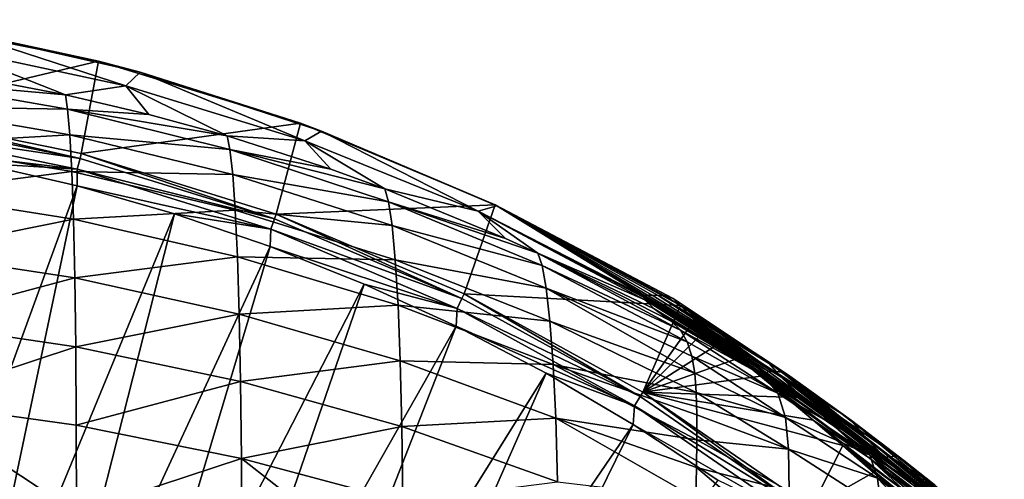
# Model space of a CAD drawing. Header units: metres. Extents: x -109 to 109, y -314 to 82.
# Tile 145 of 191: x 6 to 19, y 22 to 28. Entities that reach past the tile are written whole.
import ezdxf

# ---------------------------------------------------------------- set-up
doc = ezdxf.new("R2010")
doc.units = ezdxf.units.M
doc.layers.add('solid_504261_XXX', color=7, linetype='CONTINUOUS')

msp = doc.modelspace()

# ---------------------------------------------------------------- linework, layer by layer
at = {"layer": 'solid_504261_XXX'}
for points in [[(4.046747, 26.625015, 145.456512), (4.184806, 27.860296, 181.023972), (6.928763, 27.307526, 181.023972)], [(5.01689, 27.722544, 184.527786), (6.928763, 27.307526, 181.023972), (4.184806, 27.860296, 181.023972)], [(4.872745, 27.501978, 190.180191), (7.290633, 26.980446, 190.078995), (5.01689, 27.722544, 184.527786)], [(5.01689, 27.722544, 184.527786), (7.480282, 27.161627, 184.527786), (6.928763, 27.307526, 181.023972)], [(7.290633, 26.980446, 190.078995), (7.480282, 27.161627, 184.527786), (5.01689, 27.722544, 184.527786)], [(6.491288, 26.861286, 195.739777), (7.290633, 26.980446, 190.078995), (4.872745, 27.501978, 190.180191)], [(5.103128, 27.127724, 195.843491), (6.491288, 26.861286, 195.739777), (4.872745, 27.501978, 190.180191)], [(6.698971, 26.084314, 145.456512), (4.046747, 26.625015, 145.456512), (6.928763, 27.307526, 181.023972)], [(6.698971, 26.084314, 145.456512), (6.928763, 27.307526, 181.023972), (9.604324, 26.485197, 181.023972)], [(7.480282, 27.161627, 184.527786), (9.604324, 26.485197, 181.023972), (6.928763, 27.307526, 181.023972)], [(7.290633, 26.980446, 190.078995), (9.661518, 26.251503, 189.938095), (7.480282, 27.161627, 184.527786)], [(7.480282, 27.161627, 184.527786), (9.884626, 26.381865, 184.527756), (9.604324, 26.485197, 181.023972)], [(9.661518, 26.251503, 189.938095), (9.884626, 26.381865, 184.527756), (7.480282, 27.161627, 184.527786)], [(4.341228, 27.05386, 197.530258), (6.491288, 26.861286, 195.739777), (5.103128, 27.127724, 195.843491)], [(6.517754, 26.673061, 197.350632), (6.491288, 26.861286, 195.739777), (4.341228, 27.05386, 197.530258)], [(6.517754, 26.673061, 197.350632), (4.341228, 27.05386, 197.530258), (4.359822, 26.706406, 199.151657)], [(6.491288, 26.861286, 195.739777), (7.593769, 26.601515, 195.637833), (7.290633, 26.980446, 190.078995)], [(8.631125, 26.316868, 195.525375), (9.661518, 26.251503, 189.938095), (7.290633, 26.980446, 190.078995)], [(7.593769, 26.601515, 195.637833), (8.631125, 26.316868, 195.525375), (7.290633, 26.980446, 190.078995)], [(6.517754, 26.673061, 197.350632), (7.593769, 26.601515, 195.637833), (6.491288, 26.861286, 195.739777)], [(6.546199, 26.334139, 198.945602), (4.359822, 26.706406, 199.151657), (4.376744, 26.208603, 200.739136)], [(6.546199, 26.334139, 198.945602), (6.517754, 26.673061, 197.350632), (4.359822, 26.706406, 199.151657)], [(6.517754, 26.673061, 197.350632), (8.631125, 26.316868, 195.525375), (7.593769, 26.601515, 195.637833)], [(8.668765, 26.135927, 197.098343), (8.631125, 26.316868, 195.525375), (6.517754, 26.673061, 197.350632)], [(8.668765, 26.135927, 197.098343), (6.517754, 26.673061, 197.350632), (6.546199, 26.334139, 198.945602)], [(4.036296, 26.557487, 144.587753), (6.68177, 26.018183, 144.587753), (4.014563, 26.415071, 143.726563)], [(4.036296, 26.557487, 144.587753), (4.046747, 26.625015, 145.456512), (6.68177, 26.018183, 144.587753)], [(6.68177, 26.018183, 144.587753), (4.046747, 26.625015, 145.456512), (6.698971, 26.084314, 145.456512)], [(4.014563, 26.415071, 143.726563), (6.645838, 25.87867, 143.726547), (4.012826, 26.194344, 142.88179)], [(6.68177, 26.018183, 144.587753), (6.645838, 25.87867, 143.726547), (4.014563, 26.415071, 143.726563)], [(9.283522, 25.280107, 145.456512), (6.698971, 26.084314, 145.456512), (9.604324, 26.485197, 181.023972)], [(9.283522, 25.280107, 145.456512), (9.604324, 26.485197, 181.023972), (12.185081, 25.401428, 181.023972)], [(9.884626, 26.381865, 184.527756), (12.185081, 25.401428, 181.023972), (9.604324, 26.485197, 181.023972)], [(9.661518, 26.251503, 189.938095), (11.959702, 25.319004, 189.756622), (9.884626, 26.381865, 184.527756)], [(9.884626, 26.381865, 184.527756), (12.209183, 25.389851, 184.527756), (12.185081, 25.401428, 181.023972)], [(11.959702, 25.319004, 189.756622), (12.209183, 25.389851, 184.527756), (9.884626, 26.381865, 184.527756)], [(6.571944, 25.84683, 200.509583), (6.546199, 26.334139, 198.945602), (4.376744, 26.208603, 200.739136)], [(8.706848, 25.80769, 198.658234), (6.546199, 26.334139, 198.945602), (6.571944, 25.84683, 200.509583)], [(8.706848, 25.80769, 198.658234), (8.668765, 26.135927, 197.098343), (6.546199, 26.334139, 198.945602)], [(8.631125, 26.316868, 195.525375), (10.008808, 25.875776, 195.349884), (9.661518, 26.251503, 189.938095)], [(8.668765, 26.135927, 197.098343), (10.008808, 25.875776, 195.349884), (8.631125, 26.316868, 195.525375)], [(10.7244, 25.616816, 195.246262), (11.959702, 25.319004, 189.756622), (9.661518, 26.251503, 189.938095)], [(10.008808, 25.875776, 195.349884), (10.7244, 25.616816, 195.246262), (9.661518, 26.251503, 189.938095)], [(6.645838, 25.87867, 143.726547), (5.334399, 25.957478, 142.88179), (4.012826, 26.194344, 142.88179)], [(6.571944, 25.84683, 200.509583), (4.376744, 26.208603, 200.739136), (4.391369, 25.562672, 202.277451)], [(8.668765, 26.135927, 197.098343), (10.7244, 25.616816, 195.246262), (10.008808, 25.875776, 195.349884)], [(10.772826, 25.444168, 196.77298), (10.7244, 25.616816, 195.246262), (8.668765, 26.135927, 197.098343)], [(10.772826, 25.444168, 196.77298), (8.668765, 26.135927, 197.098343), (8.706848, 25.80769, 198.658234)], [(6.68177, 26.018183, 144.587753), (9.259746, 25.216045, 144.587753), (6.645838, 25.87867, 143.726547)], [(6.68177, 26.018183, 144.587753), (6.698971, 26.084314, 145.456512), (9.259746, 25.216045, 144.587753)], [(9.259746, 25.216045, 144.587753), (6.698971, 26.084314, 145.456512), (9.283522, 25.280107, 145.456512)], [(5.334399, 25.957478, 142.88179), (6.642278, 25.653978, 142.88179), (4.136113, 18.79055, 119.136856)], [(6.645838, 25.87867, 143.726547), (6.642278, 25.653978, 142.88179), (5.334399, 25.957478, 142.88179)], [(6.645838, 25.87867, 143.726547), (9.209978, 25.080851, 143.726547), (6.642278, 25.653978, 142.88179)], [(9.259746, 25.216045, 144.587753), (9.209978, 25.080851, 143.726547), (6.645838, 25.87867, 143.726547)], [(6.594103, 25.212629, 202.0271), (6.571944, 25.84683, 200.509583), (4.391369, 25.562672, 202.277451)], [(8.741165, 25.333885, 200.18988), (6.571944, 25.84683, 200.509583), (6.594103, 25.212629, 202.0271)], [(8.741165, 25.333885, 200.18988), (8.706848, 25.80769, 198.658234), (6.571944, 25.84683, 200.509583)], [(10.819893, 25.128626, 198.289185), (8.706848, 25.80769, 198.658234), (8.741165, 25.333885, 200.18988)], [(10.819893, 25.128626, 198.289185), (10.772826, 25.444168, 196.77298), (8.706848, 25.80769, 198.658234)], [(6.642278, 25.653978, 142.88179), (5.147346, 18.539066, 119.136856), (4.136113, 18.79055, 119.136856)], [(6.642278, 25.653978, 142.88179), (7.933106, 25.284624, 142.88179), (5.147346, 18.539066, 119.136856)], [(9.209978, 25.080851, 143.726547), (7.933106, 25.284624, 142.88179), (6.642278, 25.653978, 142.88179)], [(10.7244, 25.616816, 195.246262), (12.324391, 24.958534, 194.980972), (11.959702, 25.319004, 189.756622)], [(10.772826, 25.444168, 196.77298), (12.324391, 24.958534, 194.980972), (10.7244, 25.616816, 195.246262)], [(6.594103, 25.212629, 202.0271), (4.391369, 25.562672, 202.277451), (4.403134, 24.771975, 203.751617)], [(8.770612, 24.715332, 201.67778), (8.741165, 25.333885, 200.18988), (6.594103, 25.212629, 202.0271)], [(10.862166, 24.671183, 199.779816), (8.741165, 25.333885, 200.18988), (8.770612, 24.715332, 201.67778)], [(10.862166, 24.671183, 199.779816), (10.819893, 25.128626, 198.289185), (8.741165, 25.333885, 200.18988)], [(11.774291, 24.220522, 145.456512), (9.283522, 25.280107, 145.456512), (12.185081, 25.401428, 181.023972)], [(10.772826, 25.444168, 196.77298), (12.750898, 24.763613, 194.902328), (12.324391, 24.958534, 194.980972)], [(12.808867, 24.600273, 196.374146), (12.750898, 24.763613, 194.902328), (10.772826, 25.444168, 196.77298)], [(12.808867, 24.600273, 196.374146), (10.772826, 25.444168, 196.77298), (10.819893, 25.128626, 198.289185)], [(11.774291, 24.220522, 145.456512), (12.185081, 25.401428, 181.023972), (14.645555, 24.066916, 181.023972)], [(11.959702, 25.319004, 189.756622), (14.158537, 24.192837, 189.540909), (12.209183, 25.389851, 184.527756)], [(14.546928, 24.162352, 182.752823), (14.645555, 24.066916, 181.023972), (12.185081, 25.401428, 181.023972)], [(14.434844, 24.193882, 184.527771), (14.546928, 24.162352, 182.752823), (12.185081, 25.401428, 181.023972)], [(12.209183, 25.389851, 184.527756), (14.434844, 24.193882, 184.527771), (12.185081, 25.401428, 181.023972)], [(14.345435, 24.198761, 185.757248), (14.434844, 24.193882, 184.527771), (12.209183, 25.389851, 184.527756)], [(14.166297, 24.198065, 189.18895), (12.209183, 25.389851, 184.527756), (14.158537, 24.192837, 189.540909)], [(14.206, 24.206264, 188.092972), (12.209183, 25.389851, 184.527756), (14.166297, 24.198065, 189.18895)], [(14.269991, 24.203503, 186.952164), (12.209183, 25.389851, 184.527756), (14.206, 24.206264, 188.092972)], [(14.345435, 24.198761, 185.757248), (12.209183, 25.389851, 184.527756), (14.269991, 24.203503, 186.952164)], [(6.611882, 24.434299, 203.482925), (6.594103, 25.212629, 202.0271), (4.403134, 24.771975, 203.751617)], [(7.933106, 25.284624, 142.88179), (6.143483, 18.233206, 119.136856), (5.147346, 18.539066, 119.136856)], [(7.933106, 25.284624, 142.88179), (9.203569, 24.850367, 142.88179), (6.143483, 18.233206, 119.136856)], [(8.770612, 24.715332, 201.67778), (6.594103, 25.212629, 202.0271), (6.611882, 24.434299, 203.482925)], [(9.209978, 25.080851, 143.726547), (9.203569, 24.850367, 142.88179), (7.933106, 25.284624, 142.88179)], [(9.259746, 25.216045, 144.587753), (11.744182, 24.159182, 144.587753), (9.209978, 25.080851, 143.726547)], [(9.259746, 25.216045, 144.587753), (9.283522, 25.280107, 145.456512), (11.744182, 24.159182, 144.587753)], [(11.744182, 24.159182, 144.587753), (9.283522, 25.280107, 145.456512), (11.774291, 24.220522, 145.456512)], [(11.959702, 25.319004, 189.756622), (14.170292, 24.141434, 191.222763), (14.152799, 24.177446, 190.232422)], [(12.750898, 24.763613, 194.902328), (14.170292, 24.141434, 191.222763), (11.959702, 25.319004, 189.756622)], [(11.959702, 25.319004, 189.756622), (14.152799, 24.177446, 190.232422), (14.158537, 24.192837, 189.540909)], [(12.324391, 24.958534, 194.980972), (12.750898, 24.763613, 194.902328), (11.959702, 25.319004, 189.756622)], [(9.209978, 25.080851, 143.726547), (11.681083, 24.029671, 143.726547), (9.203569, 24.850367, 142.88179)], [(11.744182, 24.159182, 144.587753), (11.681083, 24.029671, 143.726547), (9.209978, 25.080851, 143.726547)], [(12.863845, 24.299265, 197.838425), (10.819893, 25.128626, 198.289185), (10.862166, 24.671183, 199.779816)], [(12.863845, 24.299265, 197.838425), (12.808867, 24.600273, 196.374146), (10.819893, 25.128626, 198.289185)], [(9.203569, 24.850367, 142.88179), (7.121598, 17.873865, 119.136856), (6.143483, 18.233206, 119.136856)], [(9.203569, 24.850367, 142.88179), (10.450407, 24.352318, 142.88179), (7.121598, 17.873865, 119.136856)], [(11.681083, 24.029671, 143.726547), (10.450407, 24.352318, 142.88179), (9.203569, 24.850367, 142.88179)], [(6.611882, 24.434299, 203.482925), (4.403134, 24.771975, 203.751617), (4.411726, 23.844448, 205.147873)], [(8.794192, 23.95422, 203.106583), (8.770612, 24.715332, 201.67778), (6.611882, 24.434299, 203.482925)], [(10.898355, 24.072037, 201.229385), (8.770612, 24.715332, 201.67778), (8.794192, 23.95422, 203.106583)], [(10.898355, 24.072037, 201.229385), (10.862166, 24.671183, 199.779816), (8.770612, 24.715332, 201.67778)], [(12.750898, 24.763613, 194.902328), (14.52153, 23.861195, 194.537827), (14.295177, 24.0252, 193.018784)], [(12.750898, 24.763613, 194.902328), (14.641475, 23.738928, 195.368347), (14.52153, 23.861195, 194.537827)], [(12.750898, 24.763613, 194.902328), (14.295177, 24.0252, 193.018784), (14.170292, 24.141434, 191.222763)], [(12.808867, 24.600273, 196.374146), (14.641475, 23.738928, 195.368347), (12.750898, 24.763613, 194.902328)], [(12.913107, 23.860828, 199.279648), (10.862166, 24.671183, 199.779816), (10.898355, 24.072037, 201.229385)], [(12.913107, 23.860828, 199.279648), (12.863845, 24.299265, 197.838425), (10.862166, 24.671183, 199.779816)], [(12.808867, 24.600273, 196.374146), (14.733146, 23.583975, 196.212082), (14.641475, 23.738928, 195.368347)], [(12.863845, 24.299265, 197.838425), (14.733146, 23.583975, 196.212082), (12.808867, 24.600273, 196.374146)], [(6.624839, 23.519667, 204.862839), (6.611882, 24.434299, 203.482925), (4.411726, 23.844448, 205.147873)], [(8.794192, 23.95422, 203.106583), (6.611882, 24.434299, 203.482925), (6.624839, 23.519667, 204.862839)], [(10.450407, 24.352318, 142.88179), (8.078826, 17.462095, 119.136856), (7.121598, 17.873865, 119.136856)], [(10.450407, 24.352318, 142.88179), (11.670418, 23.791758, 142.88179), (8.078826, 17.462095, 119.136856)], [(11.681083, 24.029671, 143.726547), (11.670418, 23.791758, 142.88179), (10.450407, 24.352318, 142.88179)], [(12.863845, 24.299265, 197.838425), (14.832508, 23.171513, 197.906494), (14.793715, 23.395855, 197.06427)], [(12.913107, 23.860828, 199.279648), (14.832508, 23.171513, 197.906494), (12.863845, 24.299265, 197.838425)], [(12.863845, 24.299265, 197.838425), (14.793715, 23.395855, 197.06427), (14.733146, 23.583975, 196.212082)], [(11.744182, 24.159182, 144.587753), (14.109981, 22.858265, 144.587753), (11.681083, 24.029671, 143.726547)], [(11.744182, 24.159182, 144.587753), (11.774291, 24.220522, 145.456512), (14.109981, 22.858265, 144.587753)], [(14.146116, 22.916262, 145.456512), (11.774291, 24.220522, 145.456512), (14.645555, 24.066916, 181.023972)], [(14.109981, 22.858265, 144.587753), (11.774291, 24.220522, 145.456512), (14.146116, 22.916262, 145.456512)], [(14.158537, 24.192837, 189.540909), (14.152799, 24.177446, 190.232422), (15.805044, 23.19639, 188.385178)], [(14.152799, 24.177446, 190.232422), (15.790048, 23.166658, 190.31517), (15.805044, 23.19639, 188.385178)], [(14.152799, 24.177446, 190.232422), (14.170292, 24.141434, 191.222763), (15.790048, 23.166658, 190.31517)], [(14.166297, 24.198065, 189.18895), (14.158537, 24.192837, 189.540909), (15.805044, 23.19639, 188.385178)], [(14.206, 24.206264, 188.092972), (14.166297, 24.198065, 189.18895), (15.805044, 23.19639, 188.385178)], [(14.206, 24.206264, 188.092972), (15.805044, 23.19639, 188.385178), (15.89093, 23.190117, 186.462479)], [(14.269991, 24.203503, 186.952164), (14.206, 24.206264, 188.092972), (15.89093, 23.190117, 186.462479)], [(14.345435, 24.198761, 185.757248), (14.269991, 24.203503, 186.952164), (15.89093, 23.190117, 186.462479)], [(14.345435, 24.198761, 185.757248), (15.620949, 23.445496, 184.527527), (14.434844, 24.193882, 184.527771)], [(14.345435, 24.198761, 185.757248), (16.00523, 23.184841, 184.527313), (15.620949, 23.445496, 184.527527)], [(14.345435, 24.198761, 185.757248), (15.89093, 23.190117, 186.462479), (16.00523, 23.184841, 184.527313)], [(15.620949, 23.445496, 184.527527), (14.546928, 24.162352, 182.752823), (14.434844, 24.193882, 184.527771)], [(15.620949, 23.445496, 184.527527), (14.645555, 24.066916, 181.023972), (14.546928, 24.162352, 182.752823)], [(10.927299, 23.332834, 202.622604), (10.898355, 24.072037, 201.229385), (8.794192, 23.95422, 203.106583)], [(12.955213, 23.284584, 200.682556), (10.898355, 24.072037, 201.229385), (10.927299, 23.332834, 202.622604)], [(12.955213, 23.284584, 200.682556), (12.913107, 23.860828, 199.279648), (10.898355, 24.072037, 201.229385)], [(11.681083, 24.029671, 143.726547), (14.034187, 22.73575, 143.726547), (11.670418, 23.791758, 142.88179)], [(14.109981, 22.858265, 144.587753), (14.034187, 22.73575, 143.726547), (11.681083, 24.029671, 143.726547)], [(14.146116, 22.916262, 145.456512), (14.645555, 24.066916, 181.023972), (14.828634, 23.873999, 179.06366)], [(14.170292, 24.141434, 191.222763), (15.891193, 23.068111, 192.247635), (15.790048, 23.166658, 190.31517)], [(14.170292, 24.141434, 191.222763), (14.295177, 24.0252, 193.018784), (15.891193, 23.068111, 192.247635)], [(14.295177, 24.0252, 193.018784), (16.156853, 22.870951, 194.152954), (15.891193, 23.068111, 192.247635)], [(14.295177, 24.0252, 193.018784), (15.747017, 23.13508, 194.252136), (16.156853, 22.870951, 194.152954)], [(14.295177, 24.0252, 193.018784), (14.52153, 23.861195, 194.537827), (15.747017, 23.13508, 194.252136)], [(15.973461, 23.122141, 178.965607), (14.828634, 23.873999, 179.06366), (14.645555, 24.066916, 181.023972)], [(15.782288, 23.339075, 181.043777), (15.973461, 23.122141, 178.965607), (14.645555, 24.066916, 181.023972)], [(15.620949, 23.445496, 184.527527), (15.782288, 23.339075, 181.043777), (14.645555, 24.066916, 181.023972)], [(8.811354, 23.058216, 204.461731), (8.794192, 23.95422, 203.106583), (6.624839, 23.519667, 204.862839)], [(10.927299, 23.332834, 202.622604), (8.794192, 23.95422, 203.106583), (8.811354, 23.058216, 204.461731)], [(6.624839, 23.519667, 204.862839), (4.411726, 23.844448, 205.147873), (4.416894, 22.789171, 206.452713)], [(11.670418, 23.791758, 142.88179), (9.012356, 16.999107, 119.136856), (8.078826, 17.462095, 119.136856)], [(11.670418, 23.791758, 142.88179), (12.860472, 23.170124, 142.88179), (9.012356, 16.999107, 119.136856)], [(14.034187, 22.73575, 143.726547), (12.860472, 23.170124, 142.88179), (11.670418, 23.791758, 142.88179)], [(12.913107, 23.860828, 199.279648), (14.851298, 22.911427, 198.733917), (14.832508, 23.171513, 197.906494)], [(12.955213, 23.284584, 200.682556), (14.851298, 22.911427, 198.733917), (12.913107, 23.860828, 199.279648)], [(14.146116, 22.916262, 145.456512), (14.828634, 23.873999, 179.06366), (14.977074, 23.738373, 178.027161)], [(14.641475, 23.738928, 195.368347), (15.747017, 23.13508, 194.252136), (14.52153, 23.861195, 194.537827)], [(15.973461, 23.122141, 178.965607), (14.977074, 23.738373, 178.027161), (14.828634, 23.873999, 179.06366)], [(14.146116, 22.916262, 145.456512), (14.977074, 23.738373, 178.027161), (15.171489, 23.570683, 176.969528)], [(14.641475, 23.738928, 195.368347), (15.934648, 22.901947, 195.696518), (15.747017, 23.13508, 194.252136)], [(14.641475, 23.738928, 195.368347), (14.733146, 23.583975, 196.212082), (15.934648, 22.901947, 195.696518)], [(16.282656, 22.82538, 177.057556), (15.171489, 23.570683, 176.969528), (14.977074, 23.738373, 178.027161)], [(15.973461, 23.122141, 178.965607), (16.282656, 22.82538, 177.057556), (14.977074, 23.738373, 178.027161)], [(6.632618, 22.477823, 206.152832), (6.624839, 23.519667, 204.862839), (4.416894, 22.789171, 206.452713)], [(8.811354, 23.058216, 204.461731), (6.624839, 23.519667, 204.862839), (6.632618, 22.477823, 206.152832)], [(14.146116, 22.916262, 145.456512), (15.171489, 23.570683, 176.969528), (15.413225, 23.36834, 175.893967)], [(14.733146, 23.583975, 196.212082), (14.793715, 23.395855, 197.06427), (15.934648, 22.901947, 195.696518)], [(16.282656, 22.82538, 177.057556), (15.413225, 23.36834, 175.893967), (15.171489, 23.570683, 176.969528)], [(14.146116, 22.916262, 145.456512), (15.413225, 23.36834, 175.893967), (15.702934, 23.129246, 174.817795)], [(14.793715, 23.395855, 197.06427), (16.034401, 22.582714, 197.109314), (15.934648, 22.901947, 195.696518)], [(14.793715, 23.395855, 197.06427), (14.832508, 23.171513, 197.906494), (16.034401, 22.582714, 197.109314)], [(16.684296, 22.45956, 175.31662), (15.702934, 23.129246, 174.817795), (15.413225, 23.36834, 175.893967)], [(16.282656, 22.82538, 177.057556), (16.684296, 22.45956, 175.31662), (15.413225, 23.36834, 175.893967)], [(15.620949, 23.445496, 184.527527), (16.091915, 23.127975, 181.055206), (15.782288, 23.339075, 181.043777)], [(15.620949, 23.445496, 184.527527), (16.00523, 23.184841, 184.527313), (16.091915, 23.127975, 181.055206)], [(10.948349, 22.461029, 203.944717), (10.927299, 23.332834, 202.622604), (8.811354, 23.058216, 204.461731)], [(12.988861, 22.571671, 202.031952), (10.927299, 23.332834, 202.622604), (10.948349, 22.461029, 203.944717)], [(12.988861, 22.571671, 202.031952), (12.955213, 23.284584, 200.682556), (10.927299, 23.332834, 202.622604)], [(12.955213, 23.284584, 200.682556), (14.860334, 22.282589, 200.302521), (14.86019, 22.614796, 199.53241)], [(12.988861, 22.571671, 202.031952), (14.860334, 22.282589, 200.302521), (12.955213, 23.284584, 200.682556)], [(12.955213, 23.284584, 200.682556), (14.86019, 22.614796, 199.53241), (14.851298, 22.911427, 198.733917)], [(17.078413, 22.335402, 179.108017), (15.973461, 23.122141, 178.965607), (15.782288, 23.339075, 181.043777)], [(16.091915, 23.127975, 181.055206), (17.078413, 22.335402, 179.108017), (15.782288, 23.339075, 181.043777)], [(12.860472, 23.170124, 142.88179), (9.919452, 16.486258, 119.136856), (9.012356, 16.999107, 119.136856)], [(12.860472, 23.170124, 142.88179), (14.017514, 22.489014, 142.88179), (9.919452, 16.486258, 119.136856)], [(14.034187, 22.73575, 143.726547), (14.017514, 22.489014, 142.88179), (12.860472, 23.170124, 142.88179)], [(14.146116, 22.916262, 145.456512), (15.702934, 23.129246, 174.817795), (16.037939, 22.852402, 173.743347)], [(14.832508, 23.171513, 197.906494), (14.851298, 22.911427, 198.733917), (16.034401, 22.582714, 197.109314)], [(17.147245, 22.04048, 173.732147), (16.037939, 22.852402, 173.743347), (15.702934, 23.129246, 174.817795)], [(16.684296, 22.45956, 175.31662), (17.147245, 22.04048, 173.732147), (15.702934, 23.129246, 174.817795)], [(15.934648, 22.901947, 195.696518), (16.156853, 22.870951, 194.152954), (15.747017, 23.13508, 194.252136)], [(17.372866, 22.021273, 190.072205), (15.805044, 23.19639, 188.385178), (15.790048, 23.166658, 190.31517)], [(17.484457, 21.921627, 191.915939), (15.790048, 23.166658, 190.31517), (15.891193, 23.068111, 192.247635)], [(17.484457, 21.921627, 191.915939), (17.372866, 22.021273, 190.072205), (15.790048, 23.166658, 190.31517)], [(17.366484, 22.056208, 188.228989), (15.89093, 23.190117, 186.462479), (15.805044, 23.19639, 188.385178)], [(17.372866, 22.021273, 190.072205), (17.366484, 22.056208, 188.228989), (15.805044, 23.19639, 188.385178)], [(15.89093, 23.190117, 186.462479), (17.508982, 22.071329, 184.525528), (16.769201, 22.638424, 184.526627)], [(17.424099, 22.060387, 186.38736), (17.508982, 22.071329, 184.525528), (15.89093, 23.190117, 186.462479)], [(15.89093, 23.190117, 186.462479), (16.769201, 22.638424, 184.526627), (16.00523, 23.184841, 184.527313)], [(17.366484, 22.056208, 188.228989), (17.424099, 22.060387, 186.38736), (15.89093, 23.190117, 186.462479)], [(17.358978, 22.045418, 177.284256), (16.282656, 22.82538, 177.057556), (15.973461, 23.122141, 178.965607)], [(17.078413, 22.335402, 179.108017), (17.358978, 22.045418, 177.284256), (15.973461, 23.122141, 178.965607)], [(16.00523, 23.184841, 184.527313), (16.909637, 22.542835, 181.094925), (16.091915, 23.127975, 181.055206)], [(16.00523, 23.184841, 184.527313), (16.769201, 22.638424, 184.526627), (16.909637, 22.542835, 181.094925)], [(16.091915, 23.127975, 181.055206), (16.909637, 22.542835, 181.094925), (17.078413, 22.335402, 179.108017)], [(8.821651, 22.036354, 205.728867), (8.811354, 23.058216, 204.461731), (6.632618, 22.477823, 206.152832)], [(10.948349, 22.461029, 203.944717), (8.811354, 23.058216, 204.461731), (8.821651, 22.036354, 205.728867)], [(16.202494, 22.840832, 194.141739), (15.891193, 23.068111, 192.247635), (16.156853, 22.870951, 194.152954)], [(17.746395, 21.726374, 193.736084), (17.484457, 21.921627, 191.915939), (15.891193, 23.068111, 192.247635)], [(16.202494, 22.840832, 194.141739), (17.746395, 21.726374, 193.736084), (15.891193, 23.068111, 192.247635)], [(14.109981, 22.858265, 144.587753), (16.333242, 21.326441, 144.587753), (14.034187, 22.73575, 143.726547)], [(14.109981, 22.858265, 144.587753), (14.146116, 22.916262, 145.456512), (16.333242, 21.326441, 144.587753)], [(14.146116, 22.916262, 145.456512), (16.402855, 22.546139, 172.683243), (16.794189, 22.210724, 171.644699)], [(16.375036, 21.380501, 145.456512), (14.146116, 22.916262, 145.456512), (16.794189, 22.210724, 171.644699)], [(14.146116, 22.916262, 145.456512), (16.037939, 22.852402, 173.743347), (16.402855, 22.546139, 172.683243)], [(16.333242, 21.326441, 144.587753), (14.146116, 22.916262, 145.456512), (16.375036, 21.380501, 145.456512)], [(14.851298, 22.911427, 198.733917), (16.075638, 22.161974, 198.495163), (16.034401, 22.582714, 197.109314)], [(14.851298, 22.911427, 198.733917), (14.86019, 22.614796, 199.53241), (16.075638, 22.161974, 198.495163)], [(15.934648, 22.901947, 195.696518), (16.202494, 22.840832, 194.141739), (16.156853, 22.870951, 194.152954)], [(15.934648, 22.901947, 195.696518), (16.970709, 22.310793, 193.947037), (16.202494, 22.840832, 194.141739)], [(17.15494, 22.082981, 195.345032), (16.970709, 22.310793, 193.947037), (15.934648, 22.901947, 195.696518)], [(17.15494, 22.082981, 195.345032), (15.934648, 22.901947, 195.696518), (16.034401, 22.582714, 197.109314)], [(17.147245, 22.04048, 173.732147), (16.402855, 22.546139, 172.683243), (16.037939, 22.852402, 173.743347)], [(6.634866, 21.317867, 207.338882), (4.416894, 22.789171, 206.452713), (4.418387, 21.615223, 207.652695)], [(6.634866, 21.317867, 207.338882), (6.632618, 22.477823, 206.152832), (4.416894, 22.789171, 206.452713)], [(14.034187, 22.73575, 143.726547), (16.245523, 21.21216, 143.726547), (14.017514, 22.489014, 142.88179)], [(16.333242, 21.326441, 144.587753), (16.245523, 21.21216, 143.726547), (14.034187, 22.73575, 143.726547)], [(16.202494, 22.840832, 194.141739), (16.970709, 22.310793, 193.947037), (17.746395, 21.726374, 193.736084)], [(17.725231, 21.686108, 175.620789), (16.684296, 22.45956, 175.31662), (16.282656, 22.82538, 177.057556)], [(17.358978, 22.045418, 177.284256), (17.725231, 21.686108, 175.620789), (16.282656, 22.82538, 177.057556)], [(14.86019, 22.614796, 199.53241), (14.860334, 22.282589, 200.302521), (16.075638, 22.161974, 198.495163)], [(16.769201, 22.638424, 184.526627), (17.60618, 22.011353, 181.136871), (16.909637, 22.542835, 181.094925)], [(16.769201, 22.638424, 184.526627), (17.508982, 22.071329, 184.525528), (17.60618, 22.011353, 181.136871)], [(8.821651, 22.036354, 205.728867), (6.632618, 22.477823, 206.152832), (6.634866, 21.317867, 207.338882)], [(10.960986, 21.465523, 205.181152), (10.948349, 22.461029, 203.944717), (8.821651, 22.036354, 205.728867)], [(14.017514, 22.489014, 142.88179), (10.797452, 15.92505, 119.136856), (9.919452, 16.486258, 119.136856)], [(14.017514, 22.489014, 142.88179), (15.138574, 21.750172, 142.88179), (10.797452, 15.92505, 119.136856)], [(13.013331, 21.72928, 203.31308), (12.988861, 22.571671, 202.031952), (10.948349, 22.461029, 203.944717)], [(13.013331, 21.72928, 203.31308), (10.948349, 22.461029, 203.944717), (10.960986, 21.465523, 205.181152)], [(12.988861, 22.571671, 202.031952), (14.847782, 21.510477, 201.757935), (14.856517, 21.915415, 201.040741)], [(13.013331, 21.72928, 203.31308), (14.847782, 21.510477, 201.757935), (12.988861, 22.571671, 202.031952)], [(12.988861, 22.571671, 202.031952), (14.856517, 21.915415, 201.040741), (14.860334, 22.282589, 200.302521)], [(16.245523, 21.21216, 143.726547), (15.138574, 21.750172, 142.88179), (14.017514, 22.489014, 142.88179)], [(17.256618, 21.774752, 196.7099), (16.034401, 22.582714, 197.109314), (16.075638, 22.161974, 198.495163)], [(17.256618, 21.774752, 196.7099), (17.15494, 22.082981, 195.345032), (16.034401, 22.582714, 197.109314)], [(17.643944, 21.582161, 172.290009), (16.794189, 22.210724, 171.644699), (16.402855, 22.546139, 172.683243)], [(17.147245, 22.04048, 173.732147), (17.643944, 21.582161, 172.290009), (16.402855, 22.546139, 172.683243)], [(18.148121, 21.274071, 174.107254), (17.147245, 22.04048, 173.732147), (16.684296, 22.45956, 175.31662)], [(17.725231, 21.686108, 175.620789), (18.148121, 21.274071, 174.107254), (16.684296, 22.45956, 175.31662)], [(18.155136, 21.499136, 179.2659), (17.078413, 22.335402, 179.108017), (16.909637, 22.542835, 181.094925)], [(17.60618, 22.011353, 181.136871), (18.155136, 21.499136, 179.2659), (16.909637, 22.542835, 181.094925)], [(18.412792, 21.219778, 177.524963), (17.358978, 22.045418, 177.284256), (17.078413, 22.335402, 179.108017)], [(18.412792, 21.219778, 177.524963), (17.078413, 22.335402, 179.108017), (18.155136, 21.499136, 179.2659)], [(14.860334, 22.282589, 200.302521), (14.856517, 21.915415, 201.040741), (16.084536, 21.604296, 199.870621)], [(14.860334, 22.282589, 200.302521), (16.084536, 21.604296, 199.870621), (16.075638, 22.161974, 198.495163)], [(16.375036, 21.380501, 145.456512), (16.794189, 22.210724, 171.644699), (17.20384, 21.850851, 170.652084)], [(18.159504, 21.091541, 170.968704), (17.20384, 21.850851, 170.652084), (16.794189, 22.210724, 171.644699)], [(17.643944, 21.582161, 172.290009), (18.159504, 21.091541, 170.968704), (16.794189, 22.210724, 171.644699)], [(17.15494, 22.082981, 195.345032), (17.746395, 21.726374, 193.736084), (16.970709, 22.310793, 193.947037)], [(17.302298, 21.370895, 198.048462), (16.075638, 22.161974, 198.495163), (16.084536, 21.604296, 199.870621)], [(17.302298, 21.370895, 198.048462), (17.256618, 21.774752, 196.7099), (16.075638, 22.161974, 198.495163)], [(17.15494, 22.082981, 195.345032), (17.786253, 21.694929, 193.724808), (17.746395, 21.726374, 193.736084)], [(18.302998, 21.201033, 194.971252), (17.786253, 21.694929, 193.724808), (17.15494, 22.082981, 195.345032)], [(18.404163, 20.905027, 196.284348), (17.15494, 22.082981, 195.345032), (17.256618, 21.774752, 196.7099)], [(18.404163, 20.905027, 196.284348), (18.302998, 21.201033, 194.971252), (17.15494, 22.082981, 195.345032)], [(17.424099, 22.060387, 186.38736), (17.875721, 21.775436, 184.524857), (17.508982, 22.071329, 184.525528)], [(17.508982, 22.071329, 184.525528), (18.007307, 21.690458, 181.163361), (17.60618, 22.011353, 181.136871)], [(17.508982, 22.071329, 184.525528), (17.875721, 21.775436, 184.524857), (18.007307, 21.690458, 181.163361)], [(8.824643, 20.897671, 206.893616), (8.821651, 22.036354, 205.728867), (6.634866, 21.317867, 207.338882)], [(10.964693, 20.355221, 206.317322), (8.821651, 22.036354, 205.728867), (8.824643, 20.897671, 206.893616)], [(10.964693, 20.355221, 206.317322), (10.960986, 21.465523, 205.181152), (8.821651, 22.036354, 205.728867)], [(18.601965, 20.824011, 172.72998), (17.643944, 21.582161, 172.290009), (17.147245, 22.04048, 173.732147)], [(18.148121, 21.274071, 174.107254), (18.601965, 20.824011, 172.72998), (17.147245, 22.04048, 173.732147)], [(18.749731, 20.871195, 175.937363), (17.725231, 21.686108, 175.620789), (17.358978, 22.045418, 177.284256)], [(18.749731, 20.871195, 175.937363), (17.358978, 22.045418, 177.284256), (18.412792, 21.219778, 177.524963)], [(18.855125, 20.843151, 186.314651), (17.424099, 22.060387, 186.38736), (17.366484, 22.056208, 188.228989)], [(18.802063, 20.836742, 188.07402), (17.366484, 22.056208, 188.228989), (17.372866, 22.021273, 190.072205)], [(18.823351, 20.84111, 187.189285), (18.855125, 20.843151, 186.314651), (17.366484, 22.056208, 188.228989)], [(18.802063, 20.836742, 188.07402), (18.823351, 20.84111, 187.189285), (17.366484, 22.056208, 188.228989)], [(18.80953, 20.802443, 189.830429), (17.372866, 22.021273, 190.072205), (17.484457, 21.921627, 191.915939)], [(18.797882, 20.83363, 188.396729), (18.802063, 20.836742, 188.07402), (17.372866, 22.021273, 190.072205)], [(18.802433, 20.811842, 189.529816), (18.797882, 20.83363, 188.396729), (17.372866, 22.021273, 190.072205)], [(18.80953, 20.802443, 189.830429), (18.802433, 20.811842, 189.529816), (17.372866, 22.021273, 190.072205)], [(17.424099, 22.060387, 186.38736), (18.936779, 20.859499, 184.522522), (17.875721, 21.775436, 184.524857)], [(18.872597, 20.844654, 185.901611), (18.936779, 20.859499, 184.522522), (17.424099, 22.060387, 186.38736)], [(18.855125, 20.843151, 186.314651), (18.872597, 20.844654, 185.901611), (17.424099, 22.060387, 186.38736)], [(17.60618, 22.011353, 181.136871), (18.007307, 21.690458, 181.163361), (18.155136, 21.499136, 179.2659)], [(14.856517, 21.915415, 201.040741), (14.847782, 21.510477, 201.757935), (16.076902, 20.885265, 201.23584)], [(14.856517, 21.915415, 201.040741), (16.076902, 20.885265, 201.23584), (16.084536, 21.604296, 199.870621)], [(16.375036, 21.380501, 145.456512), (17.20384, 21.850851, 170.652084), (17.62081, 21.473543, 169.711533)], [(18.159504, 21.091541, 170.968704), (17.62081, 21.473543, 169.711533), (17.20384, 21.850851, 170.652084)], [(18.914568, 20.70669, 191.578033), (17.484457, 21.921627, 191.915939), (17.746395, 21.726374, 193.736084)], [(18.8407, 20.77026, 190.589539), (18.80953, 20.802443, 189.830429), (17.484457, 21.921627, 191.915939)], [(18.914568, 20.70669, 191.578033), (18.8407, 20.77026, 190.589539), (17.484457, 21.921627, 191.915939)], [(18.452169, 20.519472, 197.571701), (17.256618, 21.774752, 196.7099), (17.302298, 21.370895, 198.048462)], [(18.452169, 20.519472, 197.571701), (18.404163, 20.905027, 196.284348), (17.256618, 21.774752, 196.7099)], [(17.875721, 21.775436, 184.524857), (18.936779, 20.859499, 184.522522), (18.007307, 21.690458, 181.163361)]]:
    msp.add_3dface(points, dxfattribs=at)

doc.saveas('drawing.dxf')
